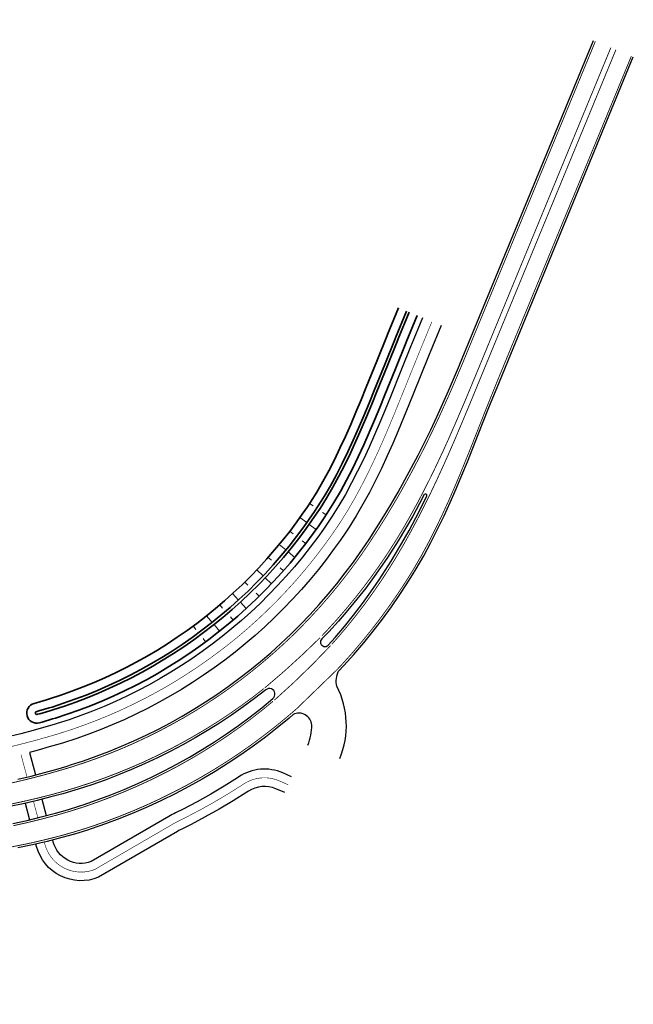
# Model space of a CAD drawing. Header units: metres. Extents: x 154839 to 161660, y 370737 to 378039.
# Tile 9 of 121: x 158566 to 158672, y 371399 to 371570. Entities that reach past the tile are written whole.
import ezdxf

# ---------------------------------------------------------------- set-up
doc = ezdxf.new("R2010")
doc.units = ezdxf.units.M
for name, pattern in [('VW-1-1_STREEP', [2, 1, -1]), ('VW-3-3_STREEP', [6, 3, -3]), ('VW-FP2-1000', [3, 0.3, -2.7])]:
    doc.linetypes.add(name, pattern=pattern)
for name, color, linetype, lineweight in [('B-WE-GW-TALUDARCERING_WATER-G', 130, 'Continuous', 18), ('N-WE-GW-WATERGANG-G', 130, 'Continuous', 35), ('N-WE-VH-VERHARDING_KANTVERHARDING-G', 210, 'Continuous', 30), ('N-WE-VW-MARKERING_LANGS_STREEP_11_015-G', 7, 'VW-1-1_STREEP', 13), ('N-WE-VW-MARKERING_LANGS_STREEP_30270_010-G', 7, 'VW-FP2-1000', 35), ('N-WE-VW-MARKERING_LANGS_STREEP_33_015-G', 7, 'VW-3-3_STREEP', 35), ('N-WE-VW-MARKERING_LANGS_STREEP_DOORGETROKKEN_015-G', 7, 'Continuous', 35)]:
    doc.layers.add(name, color=color, linetype=linetype, lineweight=lineweight)

msp = doc.modelspace()

# ---------------------------------------------------------------- linework, layer by layer
at = {"layer": 'B-WE-GW-TALUDARCERING_WATER-G'}
for p, q in [((158616.54, 371485.91), (158615.92, 371486.32)), ((158615.47, 371483.02), (158614.25, 371483.89)), ((158618.17, 371484.74), (158618.8, 371484.33)), ((158613.09, 371481.06), (158612.49, 371481.51)), ((158615.84, 371482.68), (158617.06, 371481.81)), ((158614.66, 371479.82), (158615.26, 371479.37)), ((158611.81, 371478.26), (158610.66, 371479.22)), ((158609.3, 371476.47), (158608.74, 371476.97)), ((158612.19, 371477.93), (158613.34, 371476.97)), ((158607.84, 371473.77), (158606.76, 371474.81)), ((158610.8, 371475.15), (158611.37, 371474.66)), ((158608.21, 371473.44), (158609.29, 371472.4)), ((158605.21, 371472.17), (158604.68, 371472.7)), ((158603.56, 371469.57), (158602.56, 371470.68)), ((158606.63, 371470.77), (158607.16, 371470.23)), ((158600.82, 371468.16), (158600.33, 371468.73)), ((158603.93, 371469.23), (158604.93, 371468.11)), ((158598.99, 371465.68), (158598.05, 371466.84)), ((158602.17, 371466.68), (158602.66, 371466.11)), ((158596.16, 371464.46), (158595.72, 371465.07)), ((158599.37, 371465.34), (158600.31, 371464.17)), ((158597.43, 371462.91), (158597.87, 371462.31))]:
    msp.add_line(p, q, dxfattribs=at)
at = {"layer": 'N-WE-GW-WATERGANG-G', "flags": 128}
for points in [[(158631.38, 371520.26), (158629.47, 371515.64), (158629.41, 371515.47), (158627.59, 371511.02), (158625.77, 371506.5), (158624.87, 371504.3), (158623.97, 371502.14), (158623.06, 371500.01), (158622.14, 371497.93), (158621.2, 371495.9), (158620.24, 371493.92), (158619.25, 371491.99), (158618.22, 371490.12), (158617.17, 371488.3), (158616.06, 371486.54), (158615.55, 371485.76), (158614.64, 371484.45), (158613.72, 371483.16), (158612.47, 371481.49), (158611.19, 371479.86), (158609.86, 371478.26), (158608.5, 371476.7), (158607.1, 371475.17), (158605.67, 371473.68), (158604.2, 371472.22), (158602.69, 371470.8), (158601.15, 371469.42), (158599.58, 371468.08), (158597.97, 371466.78), (158596.33, 371465.52), (158594.67, 371464.3), (158592.97, 371463.12), (158591.25, 371461.98), (158589.5, 371460.89), (158587.73, 371459.84), (158585.93, 371458.83), (158584.11, 371457.87), (158582.26, 371456.96), (158580.4, 371456.09), (158578.51, 371455.27), (158576.6, 371454.49), (158574.68, 371453.76), (158572.74, 371453.08), (158570.77, 371452.44), (158570.29, 371452.29), (158568.53, 371451.77), (158568.11, 371451.65, 1), (158569.05, 371448.28), (158569.5, 371448.41), (158571.3, 371448.94), (158571.82, 371449.1), (158573.86, 371449.76), (158575.88, 371450.47), (158577.89, 371451.23), (158579.87, 371452.04), (158581.84, 371452.9), (158583.78, 371453.8), (158585.7, 371454.76), (158587.6, 371455.76), (158589.47, 371456.8), (158591.32, 371457.9), (158593.14, 371459.04), (158594.94, 371460.22), (158596.7, 371461.45), (158598.44, 371462.72), (158600.14, 371464.03), (158601.81, 371465.39), (158603.45, 371466.79), (158605.06, 371468.22), (158606.63, 371469.7), (158608.16, 371471.22), (158609.66, 371472.77), (158611.11, 371474.37), (158612.53, 371475.99), (158613.91, 371477.66), (158615.25, 371479.36), (158616.55, 371481.09), (158617.51, 371482.44), (158618.45, 371483.81), (158619, 371484.64), (158620.16, 371486.49), (158621.27, 371488.4), (158622.34, 371490.35), (158623.37, 371492.35), (158624.36, 371494.4), (158625.33, 371496.49), (158626.27, 371498.62), (158627.2, 371500.77), (158628.11, 371502.97), (158629.01, 371505.18), (158630.84, 371509.7), (158632.64, 371514.14), (158632.71, 371514.3), (158634.62, 371518.92)], [(158632.77, 371519.69), (158630.86, 371515.06), (158630.79, 371514.9), (158628.98, 371510.45), (158627.16, 371505.94), (158626.26, 371503.73), (158625.35, 371501.55), (158624.44, 371499.41), (158623.51, 371497.32), (158622.56, 371495.26), (158621.58, 371493.25), (158620.57, 371491.29), (158619.53, 371489.38), (158618.45, 371487.53), (158617.32, 371485.73), (158616.79, 371484.92), (158615.87, 371483.58), (158614.93, 371482.27), (158613.66, 371480.57), (158612.36, 371478.92), (158611.01, 371477.29), (158609.62, 371475.7), (158608.2, 371474.14), (158606.73, 371472.62), (158605.24, 371471.14), (158603.7, 371469.7), (158602.14, 371468.29), (158600.53, 371466.93), (158598.9, 371465.6), (158597.24, 371464.32), (158595.54, 371463.08), (158593.82, 371461.88), (158592.06, 371460.72), (158590.28, 371459.61), (158588.48, 371458.54), (158586.65, 371457.52), (158584.79, 371456.54), (158582.91, 371455.61), (158581.01, 371454.72), (158579.09, 371453.88), (158577.15, 371453.09), (158575.2, 371452.35), (158573.22, 371451.66), (158571.22, 371451.01), (158570.72, 371450.86), (158568.94, 371450.33), (158568.58, 371450.23, 1.316771), (158568.72, 371449.75), (158569.08, 371449.85), (158570.87, 371450.38), (158571.37, 371450.53), (158573.38, 371451.18), (158575.37, 371451.88), (158577.34, 371452.63), (158579.29, 371453.42), (158581.22, 371454.27), (158583.13, 371455.16), (158585.02, 371456.09), (158586.88, 371457.08), (158588.73, 371458.11), (158590.54, 371459.18), (158592.33, 371460.3), (158594.1, 371461.46), (158595.83, 371462.67), (158597.54, 371463.92), (158599.21, 371465.21), (158600.85, 371466.54), (158602.46, 371467.92), (158604.04, 371469.33), (158605.58, 371470.78), (158607.09, 371472.27), (158608.56, 371473.8), (158609.99, 371475.37), (158611.39, 371476.97), (158612.74, 371478.6), (158614.06, 371480.27), (158615.34, 371481.97), (158616.28, 371483.3), (158617.21, 371484.64), (158617.74, 371485.45), (158618.88, 371487.27), (158619.97, 371489.13), (158621.01, 371491.05), (158622.03, 371493.03), (158623.01, 371495.05), (158623.96, 371497.11), (158624.9, 371499.21), (158625.81, 371501.36), (158626.72, 371503.54), (158627.62, 371505.75), (158629.45, 371510.27), (158631.26, 371514.71), (158631.32, 371514.87), (158633.23, 371519.49)]]:
    msp.add_lwpolyline(points, format="xyb", dxfattribs=at)
at = {"layer": 'N-WE-VH-VERHARDING_KANTVERHARDING-G', "flags": 128}
for points in [[(158565.28, 371438.48), (158567.6, 371439.04), (158569.9, 371439.64), (158571.88, 371440.2), (158573.85, 371440.78), (158574.43, 371440.96), (158576.67, 371441.69), (158578.89, 371442.47), (158581.09, 371443.31), (158583.28, 371444.2), (158585.44, 371445.14), (158587.57, 371446.14), (158589.68, 371447.19), (158591.77, 371448.29), (158593.83, 371449.45), (158595.86, 371450.65), (158597.86, 371451.91), (158599.83, 371453.21), (158601.77, 371454.56), (158603.67, 371455.96), (158605.55, 371457.41), (158607.38, 371458.9), (158609.18, 371460.44), (158610.94, 371462.02), (158612.66, 371463.65), (158614.35, 371465.32), (158615.99, 371467.03), (158617.59, 371468.78), (158619.14, 371470.57), (158620.65, 371472.4), (158622.12, 371474.27), (158623.54, 371476.17), (158624.6, 371477.66), (158625.63, 371479.16), (158626.25, 371480.09), (158627.54, 371482.09), (158628.82, 371484.13), (158630.06, 371486.19), (158631.28, 371488.28), (158632.46, 371490.4), (158633.62, 371492.55), (158634.76, 371494.71), (158635.87, 371496.91), (158636.95, 371499.12), (158638.01, 371501.35), (158640.05, 371505.88), (158641.93, 371510.31), (158642, 371510.47), (158643.91, 371515.09), (158665.18, 371566.64)], [(158638.78, 371517.21), (158636.87, 371512.58), (158636.8, 371512.43), (158634.99, 371507.98), (158633.16, 371503.43), (158632.24, 371501.18), (158631.31, 371498.95), (158630.37, 371496.75), (158629.4, 371494.57), (158628.4, 371492.42), (158627.37, 371490.3), (158626.3, 371488.22), (158625.19, 371486.18), (158624.03, 371484.19), (158622.81, 371482.24), (158622.22, 371481.35), (158621.24, 371479.91), (158620.22, 371478.49), (158618.86, 371476.67), (158617.45, 371474.88), (158616, 371473.13), (158614.51, 371471.42), (158612.98, 371469.74), (158611.41, 371468.11), (158609.8, 371466.51), (158608.15, 371464.95), (158606.46, 371463.44), (158604.74, 371461.97), (158602.98, 371460.54), (158601.19, 371459.16), (158599.36, 371457.82), (158597.51, 371456.53), (158595.62, 371455.28), (158593.7, 371454.08), (158591.76, 371452.93), (158589.79, 371451.83), (158587.79, 371450.77), (158585.77, 371449.77), (158583.72, 371448.81), (158581.66, 371447.91), (158579.57, 371447.06), (158577.46, 371446.26), (158575.34, 371445.51), (158573.19, 371444.81), (158572.64, 371444.64), (158570.75, 371444.09), (158568.84, 371443.55), (158567.29, 371443.15)], [(158564.43, 371430.79), (158566.9, 371431.34), (158569.35, 371431.94), (158571.8, 371432.59), (158573.92, 371433.2), (158576.03, 371433.86), (158576.65, 371434.06), (158579.04, 371434.89), (158581.42, 371435.78), (158583.77, 371436.72), (158586.09, 371437.73), (158588.39, 371438.8), (158590.66, 371439.92), (158592.9, 371441.1), (158595.1, 371442.34), (158597.28, 371443.63), (158599.42, 371444.98), (158601.53, 371446.38), (158603.59, 371447.83), (158605.62, 371449.33), (158607.61, 371450.89), (158609.56, 371452.49), (158609.61, 371452.53)], [(158567.29, 371443.15), (158568.33, 371439.23)], [(158566.54, 371434.32), (158567.3, 371431.44)], [(158569.46, 371435.01), (158570.21, 371432.17)]]:
    msp.add_lwpolyline(points, dxfattribs=at)
for points in [[(158621.18, 371442.11, 0.218723), (158620.67, 371454.62, -0.18174), (158620.96, 371457.23), (158621.86, 371458.19), (158623.61, 371460.15), (158625.32, 371462.15), (158626.97, 371464.19), (158628.57, 371466.27), (158630.12, 371468.39), (158631.61, 371470.55), (158632.71, 371472.23), (158633.79, 371473.93), (158634.42, 371474.97), (158635.73, 371477.24), (158636.97, 371479.53), (158638.15, 371481.84), (158639.27, 371484.17), (158640.34, 371486.51), (158641.37, 371488.86), (158642.37, 371491.21), (158643.33, 371493.57), (158644.28, 371495.93), (158645.21, 371498.28), (158647.06, 371502.96), (158648.87, 371507.45), (158650.84, 371512.23), (158672.11, 371563.78)], [(158635.54, 371518.54), (158633.63, 371513.92), (158633.57, 371513.76), (158631.76, 371509.33), (158629.94, 371504.81), (158629.03, 371502.58), (158628.12, 371500.39), (158627.19, 371498.22), (158626.24, 371496.08), (158625.27, 371493.97), (158624.26, 371491.91), (158623.22, 371489.88), (158622.14, 371487.9), (158621.02, 371485.98), (158619.84, 371484.1), (158619.28, 371483.25), (158618.33, 371481.86), (158617.35, 371480.5), (158616.04, 371478.75), (158614.69, 371477.03), (158613.29, 371475.35), (158611.86, 371473.7), (158610.38, 371472.09), (158608.87, 371470.52), (158607.32, 371468.98), (158605.73, 371467.49), (158604.11, 371466.03), (158602.45, 371464.62), (158600.76, 371463.25), (158599.04, 371461.92), (158597.28, 371460.63), (158595.5, 371459.39), (158593.68, 371458.2), (158591.84, 371457.04), (158589.97, 371455.94), (158588.08, 371454.88), (158586.16, 371453.87), (158584.21, 371452.9), (158582.25, 371451.99), (158580.26, 371451.12), (158578.25, 371450.3), (158576.23, 371449.53), (158574.18, 371448.81), (158572.12, 371448.15), (158571.59, 371447.98), (158569.77, 371447.45), (158567.93, 371446.93), (158565.78, 371446.37), (158563.85, 371445.9, -0.256085)], [(158618.05, 371462.82, 1.033931), (158619.15, 371461.76), (158620.34, 371463.09), (158621.97, 371465), (158623.55, 371466.96), (158625.09, 371468.96), (158626.57, 371470.99), (158627.99, 371473.06), (158629.05, 371474.67), (158630.08, 371476.3), (158630.69, 371477.29), (158631.96, 371479.46), (158633.19, 371481.65), (158634.37, 371483.86), (158635.51, 371486.09), (158636.27, 371487.65, 0.841167), (158635.83, 371487.87), (158635.03, 371486.34), (158633.83, 371484.15), (158632.59, 371481.99), (158631.31, 371479.86), (158629.97, 371477.75), (158629.33, 371476.78), (158628.26, 371475.21), (158627.15, 371473.66), (158625.66, 371471.66), (158624.13, 371469.71), (158622.55, 371467.79), (158620.92, 371465.91), (158619.25, 371464.08), (158618.01, 371462.78)], [(158609.56, 371452.49, 1), (158608.33, 371454), (158606.38, 371452.49), (158604.38, 371451.02), (158602.36, 371449.6), (158600.29, 371448.24), (158598.2, 371446.93), (158596.08, 371445.66), (158593.92, 371444.46), (158591.74, 371443.3), (158589.53, 371442.2), (158587.29, 371441.15), (158585.03, 371440.16), (158582.75, 371439.23), (158580.45, 371438.35), (158578.12, 371437.53), (158575.78, 371436.77), (158575.17, 371436.58), (158573.11, 371435.98), (158571.04, 371435.41), (158568.64, 371434.81), (158566.24, 371434.25), (158563.82, 371433.74)], [(158615.63, 371444.39, 0.10023), (158616.3, 371447.9, 0.528971), (158613.07, 371449.71), (158612.36, 371449.09), (158610.32, 371447.42), (158608.25, 371445.8), (158606.13, 371444.23), (158603.97, 371442.71), (158601.77, 371441.26), (158599.53, 371439.85), (158597.26, 371438.5), (158594.96, 371437.21), (158592.62, 371435.98), (158590.25, 371434.81), (158587.86, 371433.7), (158585.43, 371432.65), (158582.98, 371431.66), (158580.5, 371430.74), (158578, 371429.87), (158577.35, 371429.66), (158575.15, 371428.98), (158572.94, 371428.36), (158570.4, 371427.71), (158567.85, 371427.12), (158565.31, 371426.59)], [(158612.81, 371438.91), (158611.28, 371439.58, 0.25454), (158603.66, 371438.91), (158603.4, 371438.74), (158601.1, 371437.29), (158598.76, 371435.9), (158596.39, 371434.58), (158593.99, 371433.31), (158592.66, 371432.65, 0.016638), (158591.48, 371432.02), (158577.99, 371424.19, -0.441431), (158571.43, 371427.6), (158571.34, 371427.95)], [(158611.62, 371436.16), (158610.08, 371436.83, 0.25454), (158605.32, 371436.41), (158605.03, 371436.22), (158602.66, 371434.73), (158600.26, 371433.3), (158597.82, 371431.94), (158595.35, 371430.64), (158593.99, 371429.96, 0.016638), (158592.99, 371429.43), (158579.29, 371421.48, -0.452369), (158568.53, 371426.83), (158568.42, 371427.25)]]:
    msp.add_lwpolyline(points, format="xyb", dxfattribs=at)
at = {"layer": 'N-WE-VW-MARKERING_LANGS_STREEP_11_015-G', "const_width": 0.15, "flags": 128}
for points in [[(158617.73, 371463.03, -0.02121), (158608.37, 371454.52), (158608.12, 371454.32)], [(158609.81, 371452.2, 0.024726), (158619.55, 371461.65)]]:
    msp.add_lwpolyline(points, format="xyb", dxfattribs=at)
msp.add_lwpolyline([(158620.68, 371457.49), (158613.68, 371450.72)], dxfattribs=at)
at = {"layer": 'N-WE-VW-MARKERING_LANGS_STREEP_30270_010-G', "const_width": 0.1, "flags": 128}
for points in [[(158637.16, 371517.87), (158635.25, 371513.25), (158635.19, 371513.1), (158633.38, 371508.65), (158631.55, 371504.12), (158630.64, 371501.88), (158629.71, 371499.67), (158628.78, 371497.48), (158627.82, 371495.32), (158626.83, 371493.2), (158625.82, 371491.1), (158624.76, 371489.05), (158623.67, 371487.04), (158622.52, 371485.08), (158621.33, 371483.17), (158620.75, 371482.3), (158619.78, 371480.89), (158618.79, 371479.5), (158617.45, 371477.71), (158616.07, 371475.96), (158614.65, 371474.24), (158613.19, 371472.56), (158611.68, 371470.92), (158610.14, 371469.31), (158608.56, 371467.75), (158606.94, 371466.22), (158605.29, 371464.74), (158603.6, 371463.29), (158601.87, 371461.89), (158600.11, 371460.54), (158598.32, 371459.23), (158596.5, 371457.96), (158594.65, 371456.74), (158592.77, 371455.56), (158590.87, 371454.43), (158588.93, 371453.35), (158586.97, 371452.32), (158584.99, 371451.34), (158582.99, 371450.4), (158580.96, 371449.51), (158578.91, 371448.68), (158576.84, 371447.9), (158574.76, 371447.16), (158572.66, 371446.48), (158572.12, 371446.31), (158570.26, 371445.77), (158568.38, 371445.24), (158566.2, 371444.67), (158564.21, 371444.18, -0.254266), (158555.72, 371446.49), (158545.75, 371456.03, 0.225652), (158538.61, 371458.39), (158536.76, 371458.16)], [(158612.21, 371437.53), (158610.68, 371438.2, 0.25454), (158604.49, 371437.66), (158604.21, 371437.48), (158601.88, 371436.01), (158599.51, 371434.6), (158597.11, 371433.26), (158594.67, 371431.98), (158593.32, 371431.31, 0.016638), (158592.24, 371430.73), (158578.63, 371422.83, -0.447843), (158569.98, 371427.21), (158569.88, 371427.59)]]:
    msp.add_lwpolyline(points, format="xyb", dxfattribs=at)
for points in [[(158565.84, 371442.76), (158566.88, 371438.87)], [(158568, 371434.66), (158568.76, 371431.8)]]:
    msp.add_lwpolyline(points, dxfattribs=at)
at = {"layer": 'N-WE-VW-MARKERING_LANGS_STREEP_33_015-G', "flags": 128}
for points in [[(157723.91, 372739.44, 0.15, 0.15, 0), (157723.86, 372737.36, 0.15, 0.15, 0), (157723.73, 372734.77, 0.15, 0.15, 0), (157723.53, 372732.18, 0.15, 0.15, 0), (157723.25, 372729.59, 0.15, 0.15, 0), (157722.9, 372727.02, 0.15, 0.15, 0), (157722.46, 372724.46, 0.15, 0.15, 0), (157721.96, 372721.91, 0.15, 0.15, 0), (157721.38, 372719.37, 0.15, 0.15, 0), (157720.72, 372716.86, 0.15, 0.15, 0), (157719.99, 372714.36, 0.15, 0.15, 0), (157719.19, 372711.89, 0.15, 0.15, 0), (157718.31, 372709.44, 0.15, 0.15, 0), (157717.37, 372707.02, 0.15, 0.15, 0), (157716.35, 372704.63, 0.15, 0.15, 0), (157715.26, 372702.27, 0.15, 0.15, 0), (157714.63, 372700.98, 0.15, 0.15, 0), (157714.11, 372699.94, 0.15, 0.15, 0), (157712.88, 372697.65, 0.15, 0.15, 0), (157711.59, 372695.39, 0.15, 0.15, 0), (157710.24, 372693.17, 0.15, 0.15, 0), (157708.82, 372691, 0.15, 0.15, 0), (157707.33, 372688.87, 0.15, 0.15, 0), (157705.78, 372686.78, 0.15, 0.15, 0), (157704.18, 372684.73, 0.15, 0.15, 0), (157704.12, 372684.66, 0.15, 0.15, 0), (157702.48, 372682.71, 0.15, 0.15, 0), (157700.8, 372680.8, 0.15, 0.15, 0), (157699.04, 372678.91, 0.15, 0.15, 0), (157697.23, 372677.06, 0.15, 0.15, 0), (157695.39, 372675.26, 0.15, 0.15, 0), (157693.52, 372673.51, 0.15, 0.15, 0), (157691.62, 372671.79, 0.15, 0.15, 0), (157689.69, 372670.11, 0.15, 0.15, 0), (157687.75, 372668.47, 0.15, 0.15, 0), (157685.78, 372666.85, 0.15, 0.15, 0), (157683.8, 372665.26, 0.15, 0.15, 0), (157681.81, 372663.7, 0.15, 0.15, 0), (157679.81, 372662.16, 0.15, 0.15, 0), (157677.8, 372660.63, 0.15, 0.15, 0), (157674.09, 372657.85, 0.15, 0.15, 0), (157673.78, 372657.62, 0.15, 0.15, 0), (157671.82, 372656.16, 0.15, 0.15, 0), (157669.77, 372654.64, 0.15, 0.15, 0), (157665.77, 372651.66, 0.15, 0.15, 0), (157661.81, 372648.65, 0.15, 0.15, 0), (157657.89, 372645.62, 0.15, 0.15, 0), (157655.95, 372644.09, 0.15, 0.15, 0), (157654.03, 372642.54, 0.15, 0.15, 0), (157652.13, 372640.97, 0.15, 0.15, 0), (157650.24, 372639.39, 0.15, 0.15, 0), (157648.55, 372637.93, 0.15, 0.15, 0), (157646.89, 372636.46, 0.15, 0.15, 0), (157646.54, 372636.16, 0.15, 0.15, 0), (157644.73, 372634.51, 0.15, 0.15, 0), (157642.94, 372632.83, 0.15, 0.15, 0), (157641.17, 372631.13, 0.15, 0.15, 0), (157639.42, 372629.41, 0.15, 0.15, 0), (157637.7, 372627.66, 0.15, 0.15, 0), (157636.01, 372625.89, 0.15, 0.15, 0), (157634.33, 372624.09, 0.15, 0.15, 0), (157632.69, 372622.27, 0.15, 0.15, 0), (157631.07, 372620.43, 0.15, 0.15, 0), (157629.47, 372618.57, 0.15, 0.15, 0), (157627.69, 372616.62, 0.15, 0.15, 0), (157626.05, 372614.78, 0.15, 0.15, 0), (157624.44, 372612.92, 0.15, 0.15, 0), (157622.85, 372611.04, 0.15, 0.15, 0), (157621.29, 372609.14, 0.15, 0.15, 0), (157619.76, 372607.21, 0.15, 0.15, 0), (157618.25, 372605.26, 0.15, 0.15, 0), (157616.76, 372603.29, 0.15, 0.15, 0), (157616.2, 372602.52, 0.15, 0.15, 0.039896), (157608.3, 372588.61, 0.15, 0.15, 0.412564), (157615.66, 372568.21, 0.15, 0.15, 0.038405), (157630.03, 372562.71, 0.15, 0.15, 0), (157633.96, 372561.54, 0.15, 0.15, 0), (157643.54, 372558.7, 0.15, 0.15, 0), (157653.13, 372555.85, 0.15, 0.15, 0), (157662.71, 372553, 0.15, 0.15, 0), (157667.51, 372551.58, 0.15, 0.15, 0), (157672.31, 372550.14, 0.15, 0.15, 0), (157677.11, 372548.68, 0.15, 0.15, 0), (157681.92, 372547.17, 0.15, 0.15, 0), (157686.72, 372545.58, 0.15, 0.15, 0), (157691.5, 372543.91, 0.15, 0.15, 0), (157696.24, 372542.12, 0.15, 0.15, 0), (157700.95, 372540.23, 0.15, 0.15, 0), (157705.61, 372538.24, 0.15, 0.15, 0), (157710.23, 372536.15, 0.15, 0.15, 0), (157714.8, 372533.95, 0.15, 0.15, 0), (157719.32, 372531.65, 0.15, 0.15, 0), (157723.78, 372529.25, 0.15, 0.15, 0), (157728.2, 372526.75, 0.15, 0.15, 0), (157732.55, 372524.16, 0.15, 0.15, 0), (157736.85, 372521.47, 0.15, 0.15, 0), (157741.08, 372518.69, 0.15, 0.15, 0), (157745.25, 372515.84, 0.15, 0.15, 0), (157749.37, 372512.95, 0.15, 0.15, 0), (157753.46, 372510.02, 0.15, 0.15, 0), (157757.51, 372507.09, 0.15, 0.15, 0), (157761.56, 372504.16, 0.15, 0.15, 0), (157765.61, 372501.25, 0.15, 0.15, 0), (157769.67, 372498.37, 0.15, 0.15, 0), (157773.75, 372495.5, 0.15, 0.15, 0), (157777.84, 372492.65, 0.15, 0.15, 0), (157781.95, 372489.83, 0.15, 0.15, 0), (157786.07, 372487.02, 0.15, 0.15, 0), (157790.2, 372484.24, 0.15, 0.15, 0), (157794.35, 372481.48, 0.15, 0.15, 0), (157798.51, 372478.73, 0.15, 0.15, 0), (157802.69, 372476.01, 0.15, 0.15, 0), (157806.88, 372473.31, 0.15, 0.15, 0), (157811.08, 372470.63, 0.15, 0.15, 0), (157815.29, 372467.97, 0.15, 0.15, 0), (157819.52, 372465.34, 0.15, 0.15, 0), (157823.76, 372462.72, 0.15, 0.15, 0), (157828.02, 372460.12, 0.15, 0.15, 0), (157832.3, 372457.53, 0.15, 0.15, 0), (157836.58, 372454.91, 0.15, 0.15, 0), (157840.84, 372452.27, 0.15, 0.15, 0), (157845.1, 372449.61, 0.15, 0.15, 0), (157849.34, 372446.93, 0.15, 0.15, 0), (157853.56, 372444.23, 0.15, 0.15, 0), (157857.77, 372441.51, 0.15, 0.15, 0), (157861.97, 372438.76, 0.15, 0.15, 0), (157866.16, 372436, 0.15, 0.15, 0), (157870.33, 372433.21, 0.15, 0.15, 0), (157874.48, 372430.4, 0.15, 0.15, 0), (157878.63, 372427.57, 0.15, 0.15, 0), (157882.75, 372424.72, 0.15, 0.15, 0), (157886.87, 372421.86, 0.15, 0.15, 0), (157890.97, 372418.97, 0.15, 0.15, 0), (157895.05, 372416.05, 0.15, 0.15, 0), (157899.12, 372413.12, 0.15, 0.15, 0), (157903.18, 372410.17, 0.15, 0.15, 0), (157907.22, 372407.2, 0.15, 0.15, 0), (157911.25, 372404.21, 0.15, 0.15, 0), (157915.26, 372401.2, 0.15, 0.15, 0), (157919.25, 372398.17, 0.15, 0.15, 0), (157923.23, 372395.11, 0.15, 0.15, 0), (157927.26, 372392, 0.15, 0.15, 0), (157931.19, 372389.55, 0.15, 0.15, 0), (157935.44, 372386.86, 0.15, 0.15, 0), (157939.69, 372384.16, 0.15, 0.15, 0), (157943.92, 372381.43, 0.15, 0.15, 0), (157948.15, 372378.7, 0.15, 0.15, 0), (157952.35, 372375.93, 0.15, 0.15, 0), (157956.56, 372373.17, 0.15, 0.15, 0), (157960.74, 372370.37, 0.15, 0.15, 0), (157964.92, 372367.57, 0.15, 0.15, 0), (157969.08, 372364.73, 0.15, 0.15, 0), (157973.24, 372361.9, 0.15, 0.15, 0), (157977.38, 372359.03, 0.15, 0.15, 0), (157981.51, 372356.16, 0.15, 0.15, 0), (157985.62, 372353.25, 0.15, 0.15, 0), (157989.71, 372350.32, 0.15, 0.15, 0), (157993.56, 372347.05, 0.15, 0.15, 0), (157997.41, 372343.79, 0.15, 0.15, 0), (158001.26, 372340.54, 0.15, 0.15, 0), (158005.11, 372337.28, 0.15, 0.15, 0), (158008.95, 372334.02, 0.15, 0.15, 0), (158012.79, 372330.77, 0.15, 0.15, 0), (158016.63, 372327.52, 0.15, 0.15, 0), (158020.47, 372324.27, 0.15, 0.15, 0), (158024.31, 372321.02, 0.15, 0.15, 0), (158028.12, 372317.74, 0.15, 0.15, 0), (158032.07, 372314.64, 0.15, 0.15, 0), (158036.02, 372311.55, 0.15, 0.15, 0), (158039.94, 372308.42, 0.15, 0.15, 0), (158043.87, 372305.29, 0.15, 0.15, 0), (158047.77, 372302.12, 0.15, 0.15, 0), (158051.66, 372298.96, 0.15, 0.15, 0), (158055.54, 372295.76, 0.15, 0.15, 0), (158059.41, 372292.57, 0.15, 0.15, 0), (158063.25, 372289.34, 0.15, 0.15, 0), (158067.1, 372286.11, 0.15, 0.15, 0), (158070.91, 372282.85, 0.15, 0.15, 0), (158074.73, 372279.59, 0.15, 0.15, 0), (158078.52, 372276.3, 0.15, 0.15, 0), (158082.31, 372273.01, 0.15, 0.15, 0), (158086.07, 372269.69, 0.15, 0.15, 0), (158089.84, 372266.37, 0.15, 0.15, 0), (158093.57, 372263.01, 0.15, 0.15, 0), (158097.31, 372259.66, 0.15, 0.15, 0), (158101.01, 372256.27, 0.15, 0.15, 0), (158104.72, 372252.89, 0.15, 0.15, 0), (158108.4, 372249.47, 0.15, 0.15, 0), (158112.08, 372246.06, 0.15, 0.15, 0), (158115.73, 372242.61, 0.15, 0.15, 0), (158116.92, 372241.48, 0.15, 0.15, 0), (158119.38, 372239.16, 0.15, 0.15, 0), (158123, 372235.69, 0.15, 0.15, 0), (158126.62, 372232.21, 0.15, 0.15, 0), (158130.21, 372228.7, 0.15, 0.15, 0), (158133.8, 372225.2, 0.15, 0.15, 0), (158137.37, 372221.66, 0.15, 0.15, 0), (158140.93, 372218.12, 0.15, 0.15, 0), (158144.46, 372214.56, 0.15, 0.15, 0), (158147.99, 372210.99, 0.15, 0.15, 0), (158151.5, 372207.39, 0.15, 0.15, 0), (158155, 372203.8, 0.15, 0.15, 0), (158158.47, 372200.17, 0.15, 0.15, 0), (158161.95, 372196.55, 0.15, 0.15, 0), (158165.39, 372192.9, 0.15, 0.15, 0), (158168.83, 372189.24, 0.15, 0.15, 0), (158172.24, 372185.56, 0.15, 0.15, 0), (158175.66, 372181.88, 0.15, 0.15, 0), (158179.04, 372178.17, 0.15, 0.15, 0), (158182.42, 372174.46, 0.15, 0.15, 0), (158185.77, 372170.72, 0.15, 0.15, 0), (158189.12, 372166.98, 0.15, 0.15, 0), (158192.44, 372163.22, 0.15, 0.15, -0.000003), (158192.44, 372163.22, 0.15, 0.15, 0), (158195.76, 372159.45, 0.15, 0.15, 0), (158199.05, 372155.66, 0.15, 0.15, 0), (158202.33, 372151.86, 0.15, 0.15, 0), (158205.59, 372148.04, 0.15, 0.15, 0), (158208.84, 372144.22, 0.15, 0.15, 0), (158212.07, 372140.37, 0.15, 0.15, 0), (158215.29, 372136.53, 0.15, 0.15, 0), (158218.48, 372132.65, 0.15, 0.15, 0), (158221.68, 372128.78, 0.15, 0.15, 0), (158224.84, 372124.88, 0.15, 0.15, 0), (158227.99, 372120.98, 0.15, 0.15, 0), (158231.12, 372117.05, 0.15, 0.15, 0), (158234.25, 372113.12, 0.15, 0.15, 0), (158237.34, 372109.17, 0.15, 0.15, 0), (158240.44, 372105.22, 0.15, 0.15, 0), (158243.5, 372101.24, 0.15, 0.15, 0), (158246.56, 372097.26, 0.15, 0.15, 0), (158249.59, 372093.25, 0.15, 0.15, 0), (158252.61, 372089.25, 0.15, 0.15, 0), (158255.61, 372085.22, 0.15, 0.15, 0), (158258.6, 372081.19, 0.15, 0.15, 0), (158261.56, 372077.14, 0.15, 0.15, 0), (158264.52, 372073.08, 0.15, 0.15, 0), (158267.45, 372069, 0.15, 0.15, 0), (158270.37, 372064.93, 0.15, 0.15, 0), (158273.27, 372060.82, 0.15, 0.15, 0), (158276.16, 372056.72, 0.15, 0.15, 0), (158279.02, 372052.59, 0.15, 0.15, 0), (158281.88, 372048.47, 0.15, 0.15, 0), (158284.7, 372044.32, 0.15, 0.15, 0), (158287.52, 372040.17, 0.15, 0.15, 0), (158290.31, 372035.99, 0.15, 0.15, 0), (158295.7, 372027.99, 0.15, 0.15, 0), (158295.92, 372027.67, 0.15, 0.15, 0), (158298.75, 372023.52, 0.15, 0.15, 0), (158301.58, 372019.37, 0.15, 0.15, 0), (158304.41, 372015.22, 0.15, 0.15, 0), (158307.24, 372011.07, 0.15, 0.15, 0), (158310.07, 372006.91, 0.15, 0.15, 0), (158312.91, 372002.76, 0.15, 0.15, 0), (158315.74, 371998.6, 0.15, 0.15, 0), (158318.58, 371994.45, 0.15, 0.15, 0), (158321.41, 371990.29, 0.15, 0.15, 0), (158324.25, 371986.13, 0.15, 0.15, 0), (158327.09, 371981.97, 0.15, 0.15, 0), (158329.93, 371977.8, 0.15, 0.15, 0), (158332.77, 371973.63, 0.15, 0.15, 0), (158335.56, 371969.43, 0.15, 0.15, 0), (158338.07, 371965.07, 0.15, 0.15, 0), (158340.55, 371960.69, 0.15, 0.15, 0), (158343.02, 371956.3, 0.15, 0.15, 0), (158345.46, 371951.9, 0.15, 0.15, 0), (158347.9, 371947.5, 0.15, 0.15, 0), (158350.3, 371943.07, 0.15, 0.15, 0), (158352.69, 371938.64, 0.15, 0.15, 0), (158355.07, 371934.21, 0.15, 0.15, 0), (158357.43, 371929.76, 0.15, 0.15, 0), (158358.63, 371927.47, 0.15, 0.15, 0), (158359.76, 371925.3, 0.15, 0.15, 0), (158362.09, 371920.84, 0.15, 0.15, 0), (158364.38, 371916.35, 0.15, 0.15, 0), (158366.67, 371911.87, 0.15, 0.15, 0), (158368.92, 371907.37, 0.15, 0.15, 0), (158371.17, 371902.87, 0.15, 0.15, 0), (158373.39, 371898.35, 0.15, 0.15, 0), (158375.6, 371893.83, 0.15, 0.15, 0), (158377.79, 371889.29, 0.15, 0.15, 0), (158379.96, 371884.75, 0.15, 0.15, 0), (158382.11, 371880.2, 0.15, 0.15, 0), (158384.24, 371875.64, 0.15, 0.15, 0), (158386.35, 371871.07, 0.15, 0.15, 0), (158388.44, 371866.49, 0.15, 0.15, 0), (158390.52, 371861.9, 0.15, 0.15, 0), (158392.57, 371857.31, 0.15, 0.15, 0), (158394.61, 371852.7, 0.15, 0.15, 0), (158396.62, 371848.09, 0.15, 0.15, 0), (158398.62, 371843.47, 0.15, 0.15, 0), (158400.59, 371838.84, 0.15, 0.15, 0), (158402.55, 371834.2, 0.15, 0.15, 0), (158404.49, 371829.56, 0.15, 0.15, 0), (158406.41, 371824.91, 0.15, 0.15, 0), (158408.31, 371820.24, 0.15, 0.15, 0), (158410.19, 371815.57, 0.15, 0.15, 0), (158411.96, 371811.12, 0.15, 0.15, 0.006693), (158412.99, 371808.65, 0.15, 0.15, 0), (158418.32, 371796.22, 0.15, 0.15, 0), (158422.26, 371787.03, 0.15, 0.15, 0), (158426.21, 371777.84, 0.15, 0.15, 0), (158430.15, 371768.65, 0.15, 0.15, 0), (158434.1, 371759.46, 0.15, 0.15, 0), (158438.04, 371750.27, 0.15, 0.15, 0), (158441.98, 371741.08, 0.15, 0.15, 0), (158443.96, 371736.49, 0.15, 0.15, 0), (158445.93, 371731.89, 0.15, 0.15, 0), (158447.9, 371727.3, 0.15, 0.15, 0), (158449.87, 371722.7, 0.15, 0.15, 0), (158451.84, 371718.11, 0.15, 0.15, 0), (158453.82, 371713.51, 0.15, 0.15, 0), (158455.79, 371708.92, 0.15, 0.15, 0), (158457.76, 371704.34, 0.15, 0.15, 0), (158459.76, 371699.79, 0.15, 0.15, 0), (158461.8, 371695.25, 0.15, 0.15, 0), (158463.87, 371690.73, 0.15, 0.15, 0), (158465.99, 371686.23, 0.15, 0.15, 0), (158468.14, 371681.74, 0.15, 0.15, 0), (158470.33, 371677.28, 0.15, 0.15, 0), (158472.55, 371672.83, 0.15, 0.15, 0), (158474.81, 371668.4, 0.15, 0.15, 0), (158477.12, 371663.99, 0.15, 0.15, 0), (158479.44, 371659.56, 0.15, 0.15, 0), (158481.76, 371655.13, 0.15, 0.15, 0), (158484.09, 371650.71, 0.15, 0.15, 0), (158486.41, 371646.28, 0.15, 0.15, 0), (158488.74, 371641.84, 0.15, 0.15, 0), (158491.05, 371637.39, 0.15, 0.15, 0), (158493.34, 371632.93, 0.15, 0.15, 0), (158495.6, 371628.44, 0.15, 0.15, 0), (158497.83, 371623.94, 0.15, 0.15, 0), (158500.02, 371619.4, 0.15, 0.15, 0), (158502.15, 371614.83, 0.15, 0.15, 0), (158504.22, 371610.23, 0.15, 0.15, 0), (158506.22, 371605.59, 0.15, 0.15, 0), (158508.14, 371600.91, 0.15, 0.15, 0), (158509.99, 371596.21, 0.15, 0.15, 0), (158511.75, 371591.48, 0.15, 0.15, 0), (158513.44, 371586.71, 0.15, 0.15, 0), (158515.04, 371581.92, 0.15, 0.15, 0), (158516.57, 371577.11, 0.15, 0.15, 0), (158518.02, 371572.26, 0.15, 0.15, 0), (158519.38, 371567.4, 0.15, 0.15, 0), (158520.67, 371562.51, 0.15, 0.15, 0), (158521.87, 371557.6, 0.15, 0.15, 0), (158522.99, 371552.68, 0.15, 0.15, 0), (158524.03, 371547.73, 0.15, 0.15, 0), (158524.99, 371542.77, 0.15, 0.15, 0), (158525.87, 371537.81, 0.15, 0.15, 0), (158526.69, 371532.84, 0.15, 0.15, 0), (158527.45, 371527.87, 0.15, 0.15, 0), (158528.17, 371522.89, 0.15, 0.15, 0), (158528.85, 371517.92, 0.15, 0.15, 0), (158529.5, 371512.94, 0.15, 0.15, 0), (158530.14, 371507.98, 0.15, 0.15, 0), (158530.76, 371503.01, 0.15, 0.15, 0), (158531.38, 371498.05, 0.15, 0.15, 0), (158532, 371493.09, 0.15, 0.15, 0), (158532.62, 371488.13, 0.15, 0.15, 0), (158533.25, 371483.17, 0.15, 0.15, 0), (158533.87, 371478.21, 0.15, 0.15, 0), (158534.49, 371473.25, 0.15, 0.15, 0), (158535.11, 371468.28, 0.15, 0.15, 0), (158535.73, 371463.32, 0.15, 0.15, 0), (158536.35, 371458.36, 0.15, 0.15, 0), (158536.69, 371455.68, 0.15, 0.15, 0.248389), (158544.95, 371443.9, 0.15, 0.15, -0.080591), (158549.5, 371440.56, 0.15, 0.15, 0.2548), (158560.84, 371437.11, 0.15, 0.15, 0), (158563.02, 371437.58, 0.15, 0.15, 0), (158565.36, 371438.11, 0.15, 0.15, 0), (158567.69, 371438.68, 0.15, 0.15, 0), (158569.99, 371439.28, 0.15, 0.15, 0), (158571.99, 371439.84, 0.15, 0.15, 0), (158573.97, 371440.42, 0.15, 0.15, 0), (158574.55, 371440.6, 0.15, 0.15, 0), (158576.8, 371441.33, 0.15, 0.15, 0), (158579.03, 371442.12, 0.15, 0.15, 0), (158581.24, 371442.96, 0.15, 0.15, 0), (158583.43, 371443.85, 0.15, 0.15, 0), (158585.59, 371444.8, 0.15, 0.15, 0), (158587.74, 371445.81, 0.15, 0.15, 0), (158589.86, 371446.86, 0.15, 0.15, 0), (158591.95, 371447.97, 0.15, 0.15, 0), (158594.02, 371449.12, 0.15, 0.15, 0), (158596.06, 371450.33, 0.15, 0.15, 0), (158598.07, 371451.59, 0.15, 0.15, 0), (158600.05, 371452.9, 0.15, 0.15, 0), (158601.99, 371454.26, 0.15, 0.15, 0), (158603.9, 371455.66, 0.15, 0.15, 0), (158605.78, 371457.12, 0.15, 0.15, 0), (158607.63, 371458.62, 0.15, 0.15, 0), (158609.43, 371460.16, 0.15, 0.15, 0), (158611.2, 371461.75, 0.15, 0.15, 0), (158612.93, 371463.38, 0.15, 0.15, 0), (158614.62, 371465.06, 0.15, 0.15, 0), (158616.26, 371466.78, 0.15, 0.15, 0), (158617.87, 371468.54, 0.15, 0.15, 0), (158619.43, 371470.33, 0.15, 0.15, 0), (158620.95, 371472.17, 0.15, 0.15, 0), (158622.42, 371474.05, 0.15, 0.15, 0), (158623.85, 371475.96, 0.15, 0.15, 0), (158624.91, 371477.45, 0.15, 0.15, 0), (158625.95, 371478.96, 0.15, 0.15, 0), (158626.56, 371479.89, 0.15, 0.15, 0), (158627.87, 371481.9, 0.15, 0.15, 0), (158629.14, 371483.94, 0.15, 0.15, 0), (158630.39, 371486.01, 0.15, 0.15, 0), (158631.61, 371488.11, 0.15, 0.15, 0), (158632.8, 371490.24, 0.15, 0.15, 0), (158633.96, 371492.38, 0.15, 0.15, 0), (158635.1, 371494.56, 0.15, 0.15, 0), (158636.21, 371496.75, 0.15, 0.15, 0), (158637.29, 371498.97, 0.15, 0.15, 0), (158638.35, 371501.2, 0.15, 0.15, 0), (158640.39, 371505.73, 0.15, 0.15, 0), (158642.28, 371510.17, 0.15, 0.15, 0), (158642.35, 371510.32, 0.15, 0.15, 0), (158644.25, 371514.95, 0, 0, 0)], [(158620.68, 371457.49, 0.15, 0.15, 0), (158621.58, 371458.44, 0.15, 0.15, 0), (158623.33, 371460.39, 0.15, 0.15, 0), (158625.03, 371462.39, 0.15, 0.15, 0), (158626.68, 371464.42, 0.15, 0.15, 0), (158628.27, 371466.49, 0.15, 0.15, 0), (158629.81, 371468.61, 0.15, 0.15, 0), (158631.3, 371470.76, 0.15, 0.15, 0), (158632.4, 371472.43, 0.15, 0.15, 0), (158633.47, 371474.12, 0.15, 0.15, 0), (158634.1, 371475.16, 0.15, 0.15, 0), (158635.41, 371477.42, 0.15, 0.15, 0), (158636.64, 371479.7, 0.15, 0.15, 0), (158637.81, 371482, 0.15, 0.15, 0), (158638.93, 371484.33, 0.15, 0.15, 0), (158640, 371486.66, 0.15, 0.15, 0), (158641.03, 371489.01, 0.15, 0.15, 0), (158642.02, 371491.36, 0.15, 0.15, 0), (158642.98, 371493.71, 0.15, 0.15, 0), (158643.93, 371496.07, 0.15, 0.15, 0), (158644.86, 371498.42, 0.15, 0.15, 0), (158646.71, 371503.1, 0.15, 0.15, 0), (158648.52, 371507.59, 0.15, 0.15, 0), (158650.49, 371512.37, 0.15, 0.15, 0), (158671.77, 371563.92, 0, 0, 0)], [(158331.73, 370737.77, 0.15, 0.15, 0), (158334.54, 370744.6, 0.15, 0.15, 0), (158335.5, 370746.92, 0.15, 0.15, -0.01249), (158341.48, 370760.48, 0.15, 0.15, 0), (158347.05, 370772.29, 0.15, 0.15, 0.01249), (158353.15, 370786.13, 0.15, 0.15, 0), (158353.92, 370787.99, 0.15, 0.15, 0), (158363.13, 370810.35, 0.15, 0.15, 0), (158363.46, 370811.17, 0.15, 0.15, 0), (158367.27, 370820.41, 0.15, 0.15, 0), (158367.53, 370821.05, 0.15, 0.15, 0), (158371.08, 370829.66, 0.15, 0.15, 0), (158374.88, 370838.91, 0.15, 0.15, 0), (158378.69, 370848.15, 0.15, 0.15, 0), (158380.59, 370852.78, 0.15, 0.15, 0), (158382.5, 370857.4, 0.15, 0.15, 0), (158384.39, 370862.03, 0.15, 0.15, 0), (158386.3, 370866.66, 0.15, 0.15, 0), (158388.19, 370871.29, 0.15, 0.15, 0), (158390.08, 370875.92, 0.15, 0.15, 0), (158391.97, 370880.56, 0.15, 0.15, 0), (158393.85, 370885.2, 0.15, 0.15, 0), (158395.73, 370889.84, 0.15, 0.15, 0), (158397.6, 370894.48, 0.15, 0.15, 0), (158399.46, 370899.13, 0.15, 0.15, 0), (158401.32, 370903.78, 0.15, 0.15, 0), (158403.16, 370908.44, 0.15, 0.15, 0), (158405, 370913.1, 0.15, 0.15, 0), (158406.82, 370917.77, 0.15, 0.15, 0), (158408.65, 370922.44, 0.15, 0.15, 0), (158410.72, 370927.85, 0.15, 0.15, 0), (158412.43, 370931.73, 0.15, 0.15, 0), (158414.45, 370936.33, 0.15, 0.15, 0), (158416.47, 370940.93, 0.15, 0.15, 0), (158418.49, 370945.53, 0.15, 0.15, 0), (158420.51, 370950.13, 0.15, 0.15, 0), (158422.54, 370954.74, 0.15, 0.15, 0), (158424.56, 370959.35, 0.15, 0.15, 0), (158426.59, 370963.97, 0.15, 0.15, 0), (158428.62, 370968.58, 0.15, 0.15, 0), (158430.65, 370973.21, 0.15, 0.15, 0), (158432.45, 370977.91, 0.15, 0.15, 0), (158434.06, 370982.68, 0.15, 0.15, 0), (158435.65, 370987.46, 0.15, 0.15, 0), (158437.22, 370992.24, 0.15, 0.15, 0), (158438.77, 370997.03, 0.15, 0.15, 0), (158440.3, 371001.82, 0.15, 0.15, 0), (158441.81, 371006.63, 0.15, 0.15, 0), (158443.3, 371011.43, 0.15, 0.15, 0), (158444.77, 371016.25, 0.15, 0.15, 0), (158446.22, 371021.07, 0.15, 0.15, 0), (158447.65, 371025.89, 0.15, 0.15, 0), (158449.06, 371030.73, 0.15, 0.15, 0), (158450.45, 371035.56, 0.15, 0.15, 0), (158451.82, 371040.41, 0.15, 0.15, 0), (158453.37, 371045.99, 0.15, 0.15, -0.012132), (158454.78, 371050.63, 0.15, 0.15, 0), (158456.62, 371056.17, 0.15, 0.15, 0), (158458.19, 371060.92, 0.15, 0.15, 0), (158459.76, 371065.67, 0.15, 0.15, 0), (158461.33, 371070.41, 0.15, 0.15, 0), (158462.9, 371075.16, 0.15, 0.15, 0), (158464.47, 371079.92, 0.15, 0.15, 0), (158466.02, 371084.68, 0.15, 0.15, 0), (158467.55, 371089.45, 0.15, 0.15, 0), (158469.08, 371094.23, 0.15, 0.15, 0), (158470.58, 371099, 0.15, 0.15, 0), (158472.08, 371103.78, 0.15, 0.15, 0), (158473.56, 371108.57, 0.15, 0.15, 0), (158475.02, 371113.36, 0.15, 0.15, 0), (158476.48, 371118.15, 0.15, 0.15, 0), (158477.91, 371122.95, 0.15, 0.15, 0), (158479.34, 371127.75, 0.15, 0.15, 0), (158480.75, 371132.56, 0.15, 0.15, 0), (158482.14, 371137.37, 0.15, 0.15, 0), (158483.52, 371142.19, 0.15, 0.15, 0), (158484.89, 371147.01, 0.15, 0.15, 0), (158486.25, 371151.83, 0.15, 0.15, 0), (158487.6, 371156.64, 0.15, 0.15, 0), (158488.94, 371161.45, 0.15, 0.15, 0), (158490.3, 371166.26, 0.15, 0.15, 0), (158491.67, 371171.05, 0.15, 0.15, 0), (158493.06, 371175.84, 0.15, 0.15, 0), (158494.48, 371180.61, 0.15, 0.15, 0), (158495.92, 371185.37, 0.15, 0.15, 0), (158497.41, 371190.12, 0.15, 0.15, 0), (158498.95, 371194.84, 0.15, 0.15, 0), (158500.53, 371199.54, 0.15, 0.15, 0), (158502.18, 371204.22, 0.15, 0.15, 0), (158503.88, 371208.88, 0.15, 0.15, 0), (158505.63, 371213.53, 0.15, 0.15, 0), (158507.44, 371218.16, 0.15, 0.15, 0), (158509.28, 371222.78, 0.15, 0.15, 0), (158511.17, 371227.39, 0.15, 0.15, 0), (158513.07, 371231.99, 0.15, 0.15, 0), (158515.01, 371236.59, 0.15, 0.15, 0), (158516.95, 371241.19, 0.15, 0.15, 0), (158518.91, 371245.78, 0.15, 0.15, 0), (158520.87, 371250.38, 0.15, 0.15, 0), (158522.83, 371255, 0.15, 0.15, 0), (158524.76, 371259.64, 0.15, 0.15, 0), (158526.66, 371264.3, 0.15, 0.15, 0), (158528.5, 371269, 0.15, 0.15, 0), (158530.27, 371273.73, 0.15, 0.15, 0), (158531.95, 371278.5, 0.15, 0.15, 0), (158533.55, 371283.31, 0.15, 0.15, 0), (158535.05, 371288.14, 0.15, 0.15, 0), (158536.46, 371293, 0.15, 0.15, 0), (158537.77, 371297.89, 0.15, 0.15, 0), (158538.99, 371302.8, 0.15, 0.15, 0), (158540.12, 371307.73, 0.15, 0.15, 0), (158541.15, 371312.69, 0.15, 0.15, 0), (158542.08, 371317.66, 0.15, 0.15, 0), (158542.92, 371322.65, 0.15, 0.15, 0), (158543.66, 371327.66, 0.15, 0.15, 0), (158544.31, 371332.68, 0.15, 0.15, 0), (158544.86, 371337.71, 0.15, 0.15, 0), (158545.31, 371342.75, 0.15, 0.15, 0), (158545.67, 371347.8, 0.15, 0.15, 0), (158545.93, 371352.85, 0.15, 0.15, 0), (158546.09, 371357.91, 0.15, 0.15, 0), (158546.15, 371362.97, 0.15, 0.15, 0), (158546.12, 371368.03, 0.15, 0.15, 0), (158545.99, 371373.09, 0.15, 0.15, 0), (158545.76, 371378.15, 0.15, 0.15, 0), (158545.44, 371383.2, 0.15, 0.15, 0), (158545.02, 371388.24, 0.15, 0.15, 0), (158544.52, 371393.26, 0.15, 0.15, 0), (158543.96, 371398.26, 0.15, 0.15, 0), (158543.39, 371403.41, 0.15, 0.15, 0), (158543.39, 371403.41, 0.15, 0.15, -0.257142), (158547.95, 371414.44, 0.15, 0.15, 0.089973), (158552.08, 371419.19, 0.15, 0.15, -0.217373), (158562.57, 371426.46, 0.15, 0.15, 0), (158565.23, 371426.95, 0.15, 0.15, 0), (158567.77, 371427.48, 0.15, 0.15, 0), (158570.31, 371428.07, 0.15, 0.15, 0), (158572.85, 371428.72, 0.15, 0.15, 0), (158575.05, 371429.34, 0.15, 0.15, 0), (158577.24, 371430.02, 0.15, 0.15, 0), (158577.88, 371430.23, 0.15, 0.15, 0), (158580.37, 371431.09, 0.15, 0.15, 0), (158582.84, 371432.01, 0.15, 0.15, 0), (158585.29, 371433, 0.15, 0.15, 0), (158587.7, 371434.04, 0.15, 0.15, 0), (158590.09, 371435.15, 0.15, 0.15, 0), (158592.45, 371436.32, 0.15, 0.15, 0), (158594.78, 371437.54, 0.15, 0.15, 0), (158597.08, 371438.83, 0.15, 0.15, 0), (158599.34, 371440.17, 0.15, 0.15, 0), (158601.57, 371441.57, 0.15, 0.15, 0), (158603.76, 371443.02, 0.15, 0.15, 0), (158605.91, 371444.53, 0.15, 0.15, 0), (158608.02, 371446.1, 0.15, 0.15, 0), (158610.09, 371447.71, 0.15, 0.15, 0), (158612.12, 371449.38, 0.15, 0.15, 0), (158613.68, 371450.72, 0, 0, 0)]]:
    msp.add_lwpolyline(points, format="xyseb", dxfattribs=at)
at = {"layer": 'N-WE-VW-MARKERING_LANGS_STREEP_33_015-G', "const_width": 0.15, "flags": 128}
msp.add_lwpolyline([(158644.25, 371514.95), (158665.53, 371566.5)], dxfattribs=at)
at = {"layer": 'N-WE-VW-MARKERING_LANGS_STREEP_DOORGETROKKEN_015-G', "const_width": 0.15, "flags": 128}
for points in [[(158646.93, 371513.84), (158668.21, 371565.39)], [(158647.81, 371513.48), (158669.09, 371565.03)], [(158646.93, 371513.84), (158645.03, 371509.22), (158644.96, 371509.06), (158643.11, 371504.6), (158641.14, 371500.01), (158640.14, 371497.72), (158639.11, 371495.45), (158638.05, 371493.19), (158636.97, 371490.95), (158635.85, 371488.72), (158634.7, 371486.51), (158633.5, 371484.33), (158632.27, 371482.17), (158630.99, 371480.05), (158629.65, 371477.95), (158629.02, 371476.99), (158627.94, 371475.42), (158626.84, 371473.87), (158625.36, 371471.88), (158623.83, 371469.94), (158622.26, 371468.03), (158620.64, 371466.16), (158618.97, 371464.33), (158618.08, 371463.39)], [(158619.78, 371461.9), (158620.62, 371462.84), (158622.26, 371464.76), (158623.85, 371466.73), (158625.39, 371468.73), (158626.87, 371470.77), (158628.31, 371472.85), (158629.37, 371474.46), (158630.4, 371476.1), (158631.01, 371477.1), (158632.29, 371479.27), (158633.51, 371481.47), (158634.7, 371483.69), (158635.84, 371485.92), (158636.95, 371488.18), (158638.02, 371490.44), (158639.07, 371492.72), (158640.09, 371495.01), (158641.09, 371497.31), (158642.07, 371499.61), (158644, 371504.23), (158645.84, 371508.7), (158647.81, 371513.48)], [(158607.99, 371454.22), (158606.15, 371452.78), (158604.16, 371451.32), (158602.14, 371449.91), (158600.09, 371448.55), (158598, 371447.24), (158595.88, 371445.99), (158593.74, 371444.78), (158591.56, 371443.63), (158589.36, 371442.54), (158587.14, 371441.49), (158584.88, 371440.51), (158582.61, 371439.58), (158580.31, 371438.7), (158578, 371437.89), (158575.66, 371437.13), (158575.06, 371436.94), (158573.01, 371436.34), (158570.94, 371435.77), (158568.55, 371435.17), (158566.15, 371434.62), (158563.74, 371434.1)], [(158564.51, 371430.43), (158566.98, 371430.98), (158569.44, 371431.58), (158571.9, 371432.23), (158574.03, 371432.84), (158576.14, 371433.5), (158576.76, 371433.7), (158579.17, 371434.54), (158581.55, 371435.43), (158583.91, 371436.38), (158586.24, 371437.39), (158588.55, 371438.46), (158590.83, 371439.59), (158593.08, 371440.77), (158595.29, 371442.01), (158597.48, 371443.31), (158599.62, 371444.66), (158601.74, 371446.07), (158603.81, 371447.52), (158605.85, 371449.03), (158607.85, 371450.59), (158609.57, 371452.01)]]:
    msp.add_lwpolyline(points, dxfattribs=at)

doc.saveas('drawing.dxf')
